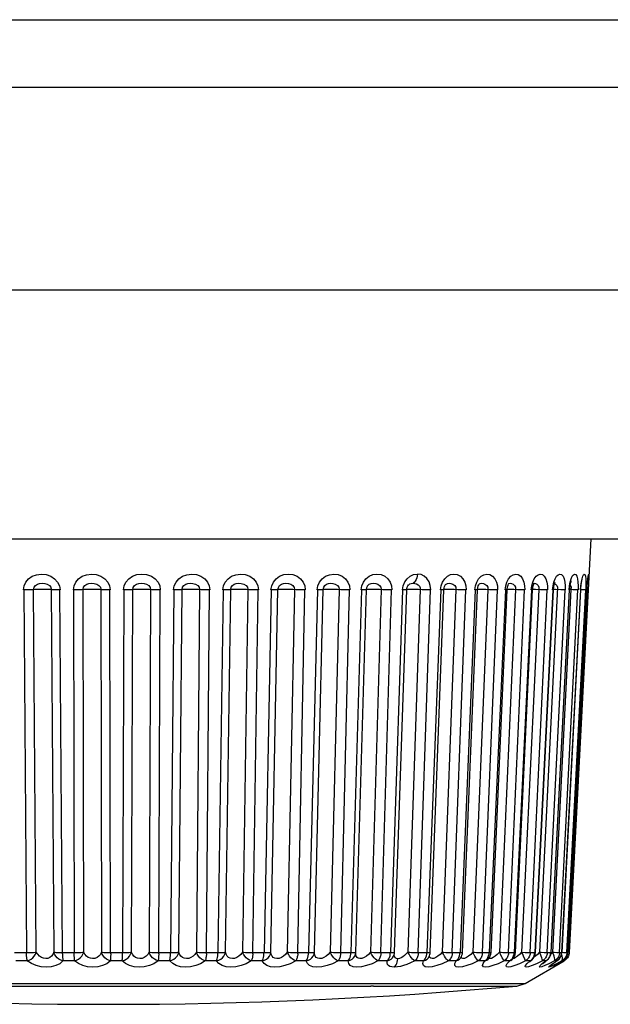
# Model space of a CAD drawing. Extents: x -4139 to -1089, y -1564 to 1941.
# Tile 8 of 160: x -2786 to -2776, y -913 to -896. Entities that reach past the tile are written whole.
import ezdxf

# ---------------------------------------------------------------- set-up
doc = ezdxf.new("R2010")
doc.units = 0
doc.header["$LTSCALE"] = 23.1
doc.layers.add('X610_37_IO_BASE-20150120_3', color=7, linetype='CONTINUOUS')
doc.layers.add('XUAN_NIU_3_1_AM_0', color=7, linetype='CONTINUOUS')

msp = doc.modelspace()

# ---------------------------------------------------------------- linework, layer by layer
at = {"layer": 'X610_37_IO_BASE-20150120_3', "color": 2}
for p, q in [((-2853.89, -896.251), (-2765.088, -896.251)), ((-2852.69, -897.421), (-2765.088, -897.421)), ((-2765.196, -900.933), (-2852.434, -900.933))]:
    msp.add_line(p, q, dxfattribs=at)
at = {"layer": 'X610_37_IO_BASE-20150120_3', "color": 7}
msp.add_line((-2852.088, -905.234), (-2765.691, -905.234), dxfattribs=at)
at = {"layer": 'XUAN_NIU_3_1_AM_0', "color": 7}
for p, q in [((-2776.544, -905.234), (-2776.919, -912.393)), ((-2776.888, -905.974), (-2776.884, -905.962)), ((-2776.699, -905.961), (-2776.694, -905.94)), ((-2776.595, -905.921), (-2776.593, -905.904)), ((-2776.593, -905.904), (-2776.591, -905.893)), ((-2776.591, -905.893), (-2776.59, -905.888)), ((-2780.613, -912.388), (-2780.429, -906.114)), ((-2780.429, -906.114), (-2780.421, -906.075)), ((-2780.421, -906.075), (-2780.41, -906.052)), ((-2780.41, -906.052), (-2780.409, -906.05)), ((-2779.943, -912.389), (-2779.731, -906.115)), ((-2779.324, -912.39), (-2779.088, -906.116)), ((-2779.057, -906.025), (-2779.049, -906.018)), ((-2778.765, -912.391), (-2778.506, -906.116)), ((-2778.483, -906.029), (-2778.477, -906.02)), ((-2778.477, -906.02), (-2778.475, -906.017)), ((-2778.475, -906.017), (-2778.47, -906.012)), ((-2778.272, -912.391), (-2777.993, -906.117)), ((-2777.977, -906.037), (-2777.967, -906.016)), ((-2777.967, -906.016), (-2777.962, -906.008)), ((-2777.965, -906.009), (-2777.965, -906.009)), ((-2777.848, -912.392), (-2777.553, -906.117)), ((-2777.54, -906.007), (-2777.54, -906.007)), ((-2777.534, -906.02), (-2777.527, -906.005)), ((-2777.5, -912.392), (-2777.191, -906.118)), ((-2777.231, -912.392), (-2776.912, -906.118)), ((-2777.178, -906.027), (-2777.17, -906)), ((-2777.17, -906), (-2777.164, -905.985)), ((-2777.044, -912.393), (-2776.718, -906.118)), ((-2780.614, -912.406), (-2780.613, -912.388)), ((-2780.614, -912.406), (-2780.614, -912.406)), ((-2779.952, -912.44), (-2779.952, -912.44)), ((-2779.346, -912.468), (-2779.345, -912.468)), ((-2778.326, -912.513), (-2778.318, -912.504)), ((-2778.318, -912.505), (-2778.318, -912.505)), ((-2777.915, -912.524), (-2777.906, -912.516)), ((-2777.906, -912.516), (-2777.906, -912.516)), ((-2777.682, -912.928), (-2777.009, -912.539)), ((-2777.576, -912.531), (-2777.568, -912.524)), ((-2777.568, -912.524), (-2777.567, -912.524)), ((-2777.316, -912.537), (-2777.307, -912.53)), ((-2777.153, -912.552), (-2777.126, -912.534)), ((-2777.145, -912.609), (-2777.119, -912.593)), ((-2777.119, -912.593), (-2777.089, -912.575)), ((-2777.089, -912.575), (-2777.056, -912.554)), ((-2777.056, -912.554), (-2777.028, -912.537)), ((-2776.991, -912.527), (-2777.009, -912.539)), ((-2777.825, -912.973), (-2777.682, -912.928))]:
    msp.add_line(p, q, dxfattribs=at)
at = {"layer": 'XUAN_NIU_3_1_AM_0', "color": 2}
for p, q in [((-2786.358, -906.118), (-2786.312, -912.393)), ((-2786.14, -912.388), (-2786.186, -906.114)), ((-2785.881, -906.114), (-2785.835, -912.388)), ((-2785.688, -912.393), (-2785.734, -906.118)), ((-2785.496, -906.118), (-2785.484, -912.393)), ((-2785.32, -912.388), (-2785.332, -906.114)), ((-2785.024, -906.114), (-2785.012, -912.388)), ((-2784.855, -912.393), (-2784.866, -906.118)), ((-2784.627, -906.118), (-2784.65, -912.393)), ((-2784.495, -912.388), (-2784.472, -906.114)), ((-2784.165, -906.114), (-2784.188, -912.388)), ((-2784.021, -912.393), (-2783.998, -906.118)), ((-2783.761, -906.118), (-2783.818, -912.393)), ((-2783.675, -912.388), (-2783.618, -906.114)), ((-2783.314, -906.114), (-2783.371, -912.388)), ((-2783.198, -912.393), (-2783.141, -906.118)), ((-2782.908, -906.118), (-2782.998, -912.393)), ((-2782.868, -912.388), (-2782.777, -906.114)), ((-2782.481, -906.114), (-2782.571, -912.388)), ((-2782.393, -912.393), (-2782.302, -906.118)), ((-2782.076, -906.118), (-2782.199, -912.393)), ((-2782.083, -912.388), (-2781.959, -906.114)), ((-2781.674, -906.114), (-2781.797, -912.388)), ((-2781.615, -912.393), (-2781.492, -906.118)), ((-2781.275, -906.118), (-2781.43, -912.393)), ((-2781.328, -912.388), (-2781.174, -906.114)), ((-2780.902, -906.114), (-2781.056, -912.388)), ((-2780.873, -912.393), (-2780.719, -906.118)), ((-2780.514, -906.118), (-2780.698, -912.393)), ((-2780.517, -906.118), (-2780.506, -906.049)), ((-2780.488, -906.118), (-2780.514, -906.118)), ((-2780.506, -906.049), (-2780.479, -905.986)), ((-2780.378, -906.02), (-2780.346, -906.007)), ((-2780.174, -906.114), (-2780.357, -912.388)), ((-2780.176, -912.393), (-2779.992, -906.118)), ((-2779.801, -906.118), (-2780.012, -912.393)), ((-2779.804, -906.118), (-2779.791, -906.045)), ((-2779.791, -906.045), (-2779.765, -905.981)), ((-2779.497, -906.114), (-2779.709, -912.388)), ((-2779.53, -912.393), (-2779.318, -906.118)), ((-2779.143, -906.118), (-2779.38, -912.393)), ((-2779.146, -906.118), (-2779.134, -906.046)), ((-2778.88, -906.114), (-2779.116, -912.388)), ((-2778.942, -912.393), (-2778.706, -906.118)), ((-2778.549, -906.118), (-2778.808, -912.393)), ((-2778.328, -906.114), (-2778.587, -912.388)), ((-2778.551, -906.118), (-2778.541, -906.048)), ((-2778.53, -906.118), (-2778.549, -906.118)), ((-2778.47, -906.109), (-2778.492, -906.109)), ((-2778.42, -912.393), (-2778.161, -906.118)), ((-2778.024, -906.118), (-2778.303, -912.393)), ((-2777.849, -906.114), (-2778.128, -912.388)), ((-2778.026, -906.118), (-2778.015, -906.046)), ((-2777.969, -912.393), (-2777.69, -906.118)), ((-2777.574, -906.118), (-2777.87, -912.393)), ((-2777.446, -906.114), (-2777.742, -912.388)), ((-2777.594, -912.393), (-2777.298, -906.118)), ((-2777.576, -906.118), (-2777.567, -906.048)), ((-2777.204, -906.118), (-2777.513, -912.393)), ((-2777.414, -906.115), (-2777.505, -906.111)), ((-2777.445, -906.072), (-2777.446, -906.114)), ((-2777.123, -906.072), (-2777.435, -912.388)), ((-2777.298, -912.393), (-2776.989, -906.118)), ((-2776.919, -906.118), (-2777.238, -912.393)), ((-2776.89, -906.114), (-2777.209, -912.388)), ((-2777.206, -906.118), (-2777.198, -906.048)), ((-2777.086, -912.393), (-2776.767, -906.118)), ((-2776.721, -906.118), (-2777.047, -912.393)), ((-2776.959, -912.393), (-2776.633, -906.118)), ((-2776.612, -906.118), (-2776.941, -912.393)), ((-2776.89, -906.114), (-2776.911, -906.113)), ((-2776.887, -906.073), (-2776.89, -906.114)), ((-2776.718, -906.118), (-2776.721, -906.118)), ((-2776.688, -906.116), (-2776.718, -906.115)), ((-2776.65, -906.118), (-2776.688, -906.116)), ((-2776.63, -906.048), (-2776.633, -906.118)), ((-2776.613, -906.118), (-2776.608, -906.048)), ((-2776.59, -906.118), (-2776.612, -906.117)), ((-2776.612, -906.118), (-2776.612, -906.118)), ((-2786.519, -912.393), (-2786.279, -912.393)), ((-2785.694, -912.393), (-2785.451, -912.393)), ((-2784.861, -912.393), (-2784.617, -912.393)), ((-2784.65, -912.451), (-2784.65, -912.393)), ((-2784.028, -912.393), (-2783.786, -912.393)), ((-2783.204, -912.393), (-2782.968, -912.393)), ((-2782.399, -912.393), (-2782.17, -912.393)), ((-2781.621, -912.393), (-2781.402, -912.393)), ((-2780.879, -912.393), (-2780.672, -912.393)), ((-2780.614, -912.389), (-2780.613, -912.388)), ((-2780.181, -912.393), (-2779.988, -912.393)), ((-2780.015, -912.422), (-2780.012, -912.393)), ((-2779.534, -912.393), (-2779.359, -912.393)), ((-2779.383, -912.422), (-2779.38, -912.393)), ((-2779.325, -912.391), (-2779.324, -912.39)), ((-2779.116, -912.388), (-2779.152, -912.425)), ((-2778.811, -912.422), (-2778.808, -912.393)), ((-2778.768, -912.392), (-2778.765, -912.391)), ((-2778.424, -912.393), (-2778.294, -912.393)), ((-2778.306, -912.422), (-2778.303, -912.393)), ((-2778.274, -912.392), (-2778.272, -912.391)), ((-2777.972, -912.393), (-2777.867, -912.393)), ((-2777.873, -912.422), (-2777.87, -912.393)), ((-2777.85, -912.392), (-2777.848, -912.392)), ((-2777.742, -912.388), (-2777.683, -912.391)), ((-2777.596, -912.393), (-2777.511, -912.393)), ((-2777.526, -912.451), (-2777.517, -912.422)), ((-2777.517, -912.422), (-2777.514, -912.393)), ((-2777.435, -912.388), (-2777.405, -912.389)), ((-2777.405, -912.389), (-2777.352, -912.391)), ((-2777.312, -912.393), (-2777.298, -912.393)), ((-2777.3, -912.393), (-2777.234, -912.393)), ((-2777.251, -912.451), (-2777.242, -912.422)), ((-2777.242, -912.422), (-2777.238, -912.393)), ((-2777.209, -912.388), (-2777.234, -912.415)), ((-2777.193, -912.423), (-2777.209, -912.388)), ((-2777.096, -912.393), (-2777.086, -912.393)), ((-2777.087, -912.393), (-2777.046, -912.393)), ((-2777.059, -912.451), (-2777.051, -912.422)), ((-2777.043, -912.455), (-2777.053, -912.423)), ((-2777.051, -912.422), (-2777.047, -912.393)), ((-2777.047, -912.393), (-2777.044, -912.393)), ((-2777.044, -912.389), (-2777.016, -912.391)), ((-2777.016, -912.391), (-2776.978, -912.392)), ((-2776.978, -912.392), (-2776.966, -912.393)), ((-2776.966, -912.393), (-2776.959, -912.393)), ((-2776.96, -912.393), (-2776.941, -912.393)), ((-2776.945, -912.422), (-2776.941, -912.393)), ((-2776.923, -912.393), (-2776.919, -912.393)), ((-2786.296, -912.539), (-2786.494, -912.539)), ((-2785.478, -912.539), (-2785.679, -912.539)), ((-2784.653, -912.539), (-2784.855, -912.539)), ((-2783.831, -912.539), (-2784.031, -912.539)), ((-2783.02, -912.539), (-2783.217, -912.539)), ((-2782.23, -912.539), (-2782.421, -912.539)), ((-2781.469, -912.539), (-2781.652, -912.539)), ((-2780.745, -912.539), (-2780.918, -912.539)), ((-2780.067, -912.539), (-2780.228, -912.539)), ((-2779.442, -912.539), (-2779.59, -912.539)), ((-2778.877, -912.539), (-2779.009, -912.539)), ((-2778.377, -912.539), (-2778.493, -912.539)), ((-2778.377, -912.539), (-2778.347, -912.527)), ((-2777.949, -912.539), (-2778.047, -912.539)), ((-2777.949, -912.539), (-2777.922, -912.527)), ((-2777.922, -912.527), (-2777.906, -912.516)), ((-2777.676, -912.539), (-2777.778, -912.587)), ((-2777.597, -912.539), (-2777.676, -912.539)), ((-2777.383, -912.539), (-2777.483, -912.587)), ((-2777.324, -912.539), (-2777.383, -912.539)), ((-2777.324, -912.539), (-2777.306, -912.53)), ((-2777.174, -912.539), (-2777.269, -912.587)), ((-2777.248, -912.619), (-2777.203, -912.585)), ((-2777.203, -912.585), (-2777.135, -912.539)), ((-2777.156, -912.527), (-2777.174, -912.539)), ((-2777.135, -912.539), (-2777.174, -912.539)), ((-2777.048, -912.539), (-2777.138, -912.587)), ((-2777.135, -912.539), (-2777.126, -912.534)), ((-2777.119, -912.593), (-2777.106, -912.585)), ((-2777.106, -912.585), (-2777.089, -912.575)), ((-2777.03, -912.527), (-2777.048, -912.539)), ((-2777.031, -912.539), (-2777.048, -912.539)), ((-2777.038, -912.544), (-2777.031, -912.539)), ((-2777.031, -912.539), (-2777.028, -912.537)), ((-2792.1, -912.928), (-2777.682, -912.928)), ((-2791.957, -912.973), (-2780.349, -912.973)), ((-2780.305, -912.973), (-2780.349, -912.973)), ((-2780.305, -912.973), (-2777.825, -912.973))]:
    msp.add_line(p, q, dxfattribs=at)
for points in [[(-2786.361, -906.118), (-2786.351, -906.048), (-2786.322, -905.985), (-2786.275, -905.928), (-2786.212, -905.882), (-2786.137, -905.855), (-2786.055, -905.844), (-2785.971, -905.852), (-2785.891, -905.878), (-2785.824, -905.925), (-2785.772, -905.985), (-2785.741, -906.048), (-2785.73, -906.118)], [(-2785.499, -906.118), (-2785.488, -906.048), (-2785.459, -905.985), (-2785.411, -905.928), (-2785.347, -905.882), (-2785.271, -905.855), (-2785.188, -905.844), (-2785.103, -905.852), (-2785.023, -905.878), (-2784.955, -905.925), (-2784.903, -905.985), (-2784.873, -906.048), (-2784.862, -906.118)], [(-2784.631, -906.118), (-2784.619, -906.048), (-2784.589, -905.985), (-2784.54, -905.927), (-2784.477, -905.882), (-2784.401, -905.854), (-2784.318, -905.844), (-2784.231, -905.853), (-2784.149, -905.881), (-2784.083, -905.928), (-2784.033, -905.987), (-2784.004, -906.05), (-2783.995, -906.118)], [(-2783.765, -906.118), (-2783.753, -906.048), (-2783.723, -905.985), (-2783.675, -905.928), (-2783.611, -905.882), (-2783.536, -905.855), (-2783.454, -905.844), (-2783.37, -905.852), (-2783.292, -905.878), (-2783.226, -905.925), (-2783.176, -905.985), (-2783.147, -906.048), (-2783.137, -906.118)], [(-2782.911, -906.118), (-2782.899, -906.048), (-2782.87, -905.985), (-2782.822, -905.928), (-2782.76, -905.882), (-2782.686, -905.855), (-2782.606, -905.844), (-2782.524, -905.852), (-2782.448, -905.878), (-2782.384, -905.925), (-2782.335, -905.985), (-2782.308, -906.048), (-2782.298, -906.118)], [(-2782.08, -906.118), (-2782.067, -906.048), (-2782.038, -905.985), (-2781.992, -905.927), (-2781.931, -905.882), (-2781.86, -905.854), (-2781.783, -905.844), (-2781.702, -905.853), (-2781.627, -905.881), (-2781.566, -905.928), (-2781.521, -905.987), (-2781.496, -906.05), (-2781.488, -906.118)], [(-2781.279, -906.118), (-2781.267, -906.048), (-2781.239, -905.985), (-2781.194, -905.928), (-2781.136, -905.882), (-2781.067, -905.855), (-2780.993, -905.844), (-2780.919, -905.852), (-2780.849, -905.878), (-2780.791, -905.925), (-2780.748, -905.985), (-2780.723, -906.048), (-2780.716, -906.118)], [(-2780.479, -905.986), (-2780.436, -905.928), (-2780.381, -905.882), (-2780.316, -905.854), (-2780.246, -905.844), (-2780.174, -905.854), (-2780.107, -905.881), (-2780.055, -905.928), (-2780.017, -905.987), (-2779.995, -906.049), (-2779.989, -906.118)], [(-2779.765, -905.981), (-2779.725, -905.925), (-2779.674, -905.881), (-2779.615, -905.854), (-2779.546, -905.844)], [(-2779.546, -905.844), (-2779.549, -905.878), (-2779.557, -905.91), (-2779.568, -905.94), (-2779.583, -905.966), (-2779.601, -905.988), (-2779.621, -906.003)], [(-2779.315, -906.118), (-2779.323, -906.043), (-2779.344, -905.978), (-2779.38, -905.922), (-2779.427, -905.878), (-2779.482, -905.853), (-2779.546, -905.844)], [(-2779.134, -906.046), (-2779.11, -905.983), (-2779.074, -905.926)], [(-2779.074, -905.926), (-2779.028, -905.882), (-2778.974, -905.854), (-2778.917, -905.844), (-2778.857, -905.853), (-2778.802, -905.879), (-2778.757, -905.926), (-2778.725, -905.985), (-2778.707, -906.049), (-2778.703, -906.118)], [(-2778.541, -906.048), (-2778.52, -905.985), (-2778.486, -905.928)], [(-2778.486, -905.928), (-2778.444, -905.882), (-2778.395, -905.855), (-2778.343, -905.844), (-2778.291, -905.852), (-2778.244, -905.878), (-2778.205, -905.925), (-2778.177, -905.985), (-2778.162, -906.048), (-2778.159, -906.118)], [(-2778.015, -906.046), (-2777.996, -905.982), (-2777.967, -905.926)], [(-2777.967, -905.926), (-2777.931, -905.882), (-2777.889, -905.855), (-2777.845, -905.844), (-2777.8, -905.852), (-2777.758, -905.879), (-2777.726, -905.925), (-2777.702, -905.985), (-2777.69, -906.048), (-2777.688, -906.118)], [(-2777.567, -906.048), (-2777.55, -905.985), (-2777.525, -905.928)], [(-2777.525, -905.928), (-2777.493, -905.882), (-2777.458, -905.855), (-2777.42, -905.844), (-2777.384, -905.852), (-2777.351, -905.878), (-2777.325, -905.925), (-2777.307, -905.985), (-2777.297, -906.048), (-2777.296, -906.118)], [(-2777.198, -906.048), (-2777.184, -905.985), (-2777.163, -905.928)], [(-2777.163, -905.928), (-2777.138, -905.882), (-2777.109, -905.855), (-2777.08, -905.844), (-2777.051, -905.852), (-2777.026, -905.878), (-2777.007, -905.925), (-2776.994, -905.985), (-2776.987, -906.048), (-2776.988, -906.118)], [(-2776.92, -906.118), (-2776.913, -906.046), (-2776.901, -905.982), (-2776.885, -905.926)], [(-2776.885, -905.926), (-2776.867, -905.882), (-2776.846, -905.855), (-2776.826, -905.844), (-2776.805, -905.852), (-2776.788, -905.879), (-2776.775, -905.925)], [(-2776.775, -905.925), (-2776.767, -905.985), (-2776.764, -906.048), (-2776.766, -906.118)], [(-2776.722, -906.118), (-2776.716, -906.048), (-2776.708, -905.985), (-2776.696, -905.928)], [(-2776.696, -905.928), (-2776.684, -905.882), (-2776.67, -905.855), (-2776.658, -905.844), (-2776.647, -905.852), (-2776.638, -905.878), (-2776.633, -905.925), (-2776.63, -905.985), (-2776.63, -906.048)], [(-2776.608, -906.048), (-2776.603, -905.985), (-2776.597, -905.928)], [(-2776.597, -905.928), (-2776.59, -905.882), (-2776.585, -905.855), (-2776.581, -905.844), (-2776.579, -905.852), (-2776.579, -905.878), (-2776.58, -905.925)], [(-2786.164, -906.113), (-2786.208, -906.115), (-2786.234, -906.116), (-2786.263, -906.117), (-2786.294, -906.118), (-2786.326, -906.118), (-2786.358, -906.118)], [(-2786.186, -906.114), (-2786.179, -906.073), (-2786.156, -906.042), (-2786.122, -906.02), (-2786.084, -906.008), (-2786.039, -906.004), (-2785.994, -906.006), (-2785.952, -906.017), (-2785.913, -906.04), (-2785.889, -906.072), (-2785.881, -906.114)], [(-2786.021, -906.109), (-2786.052, -906.109), (-2786.082, -906.11), (-2786.111, -906.11), (-2786.139, -906.111), (-2786.164, -906.113)], [(-2785.865, -906.115), (-2785.895, -906.113), (-2785.914, -906.111), (-2785.936, -906.111), (-2785.962, -906.11), (-2785.991, -906.109), (-2786.021, -906.109)], [(-2785.734, -906.118), (-2785.764, -906.118), (-2785.794, -906.118), (-2785.821, -906.117), (-2785.845, -906.116), (-2785.865, -906.115)], [(-2785.312, -906.113), (-2785.351, -906.115), (-2785.375, -906.116), (-2785.402, -906.117), (-2785.432, -906.118), (-2785.464, -906.118), (-2785.496, -906.118)], [(-2785.332, -906.114), (-2785.324, -906.073), (-2785.301, -906.042), (-2785.267, -906.02), (-2785.229, -906.008), (-2785.184, -906.004), (-2785.138, -906.006), (-2785.095, -906.017), (-2785.056, -906.04), (-2785.031, -906.072), (-2785.024, -906.114)], [(-2785.175, -906.109), (-2785.205, -906.109), (-2785.235, -906.11), (-2785.263, -906.11), (-2785.289, -906.111), (-2785.312, -906.113)], [(-2785.005, -906.115), (-2785.041, -906.113), (-2785.062, -906.111), (-2785.086, -906.111), (-2785.114, -906.11), (-2785.143, -906.109), (-2785.175, -906.109)], [(-2784.866, -906.118), (-2784.897, -906.118), (-2784.927, -906.118), (-2784.956, -906.117), (-2784.982, -906.116), (-2785.005, -906.115)], [(-2784.456, -906.113), (-2784.489, -906.115), (-2784.511, -906.116), (-2784.536, -906.117), (-2784.565, -906.118), (-2784.595, -906.118), (-2784.627, -906.118)], [(-2784.472, -906.114), (-2784.465, -906.074), (-2784.442, -906.042), (-2784.406, -906.019), (-2784.366, -906.007), (-2784.319, -906.004), (-2784.272, -906.007), (-2784.231, -906.019), (-2784.195, -906.042), (-2784.171, -906.074), (-2784.165, -906.114)], [(-2784.325, -906.109), (-2784.355, -906.109), (-2784.383, -906.11), (-2784.411, -906.11), (-2784.435, -906.111), (-2784.456, -906.113)], [(-2784.144, -906.115), (-2784.184, -906.113), (-2784.208, -906.111), (-2784.234, -906.111), (-2784.263, -906.11), (-2784.293, -906.109), (-2784.325, -906.109)], [(-2783.998, -906.118), (-2784.029, -906.118), (-2784.06, -906.118), (-2784.091, -906.117), (-2784.119, -906.116), (-2784.144, -906.115)], [(-2783.604, -906.113), (-2783.632, -906.115), (-2783.651, -906.116), (-2783.674, -906.117), (-2783.701, -906.118), (-2783.73, -906.118), (-2783.761, -906.118)], [(-2783.618, -906.114), (-2783.61, -906.073), (-2783.587, -906.042), (-2783.555, -906.02), (-2783.518, -906.008), (-2783.474, -906.004), (-2783.429, -906.006), (-2783.386, -906.017), (-2783.346, -906.04), (-2783.32, -906.072), (-2783.314, -906.114)], [(-2783.481, -906.109), (-2783.51, -906.109), (-2783.538, -906.11), (-2783.563, -906.11), (-2783.586, -906.111), (-2783.604, -906.113)], [(-2783.29, -906.115), (-2783.336, -906.113), (-2783.361, -906.111), (-2783.389, -906.111), (-2783.419, -906.11), (-2783.45, -906.109), (-2783.481, -906.109)], [(-2783.141, -906.118), (-2783.171, -906.118), (-2783.203, -906.118), (-2783.234, -906.117), (-2783.263, -906.116), (-2783.29, -906.115)], [(-2782.766, -906.113), (-2782.788, -906.115), (-2782.804, -906.116), (-2782.825, -906.117), (-2782.85, -906.118), (-2782.877, -906.118), (-2782.908, -906.118)], [(-2782.777, -906.114), (-2782.769, -906.073), (-2782.747, -906.042), (-2782.716, -906.02), (-2782.68, -906.008), (-2782.638, -906.004), (-2782.593, -906.006), (-2782.551, -906.017), (-2782.511, -906.04), (-2782.486, -906.072), (-2782.481, -906.114)], [(-2782.653, -906.109), (-2782.681, -906.109), (-2782.707, -906.11), (-2782.731, -906.11), (-2782.751, -906.111), (-2782.766, -906.113)], [(-2782.455, -906.115), (-2782.505, -906.113), (-2782.531, -906.111), (-2782.56, -906.111), (-2782.591, -906.11), (-2782.622, -906.109), (-2782.653, -906.109)], [(-2782.302, -906.118), (-2782.332, -906.118), (-2782.364, -906.118), (-2782.395, -906.117), (-2782.426, -906.116), (-2782.455, -906.115)], [(-2781.952, -906.113), (-2781.967, -906.115), (-2781.98, -906.116), (-2781.998, -906.117), (-2782.021, -906.118), (-2782.047, -906.118), (-2782.076, -906.118)], [(-2781.959, -906.114), (-2781.951, -906.074), (-2781.931, -906.042), (-2781.899, -906.019), (-2781.863, -906.007), (-2781.82, -906.004), (-2781.775, -906.007), (-2781.736, -906.019), (-2781.701, -906.042), (-2781.678, -906.074), (-2781.673, -906.114)], [(-2781.849, -906.109), (-2781.876, -906.109), (-2781.9, -906.11), (-2781.922, -906.11), (-2781.939, -906.111), (-2781.952, -906.113)], [(-2781.646, -906.115), (-2781.699, -906.113), (-2781.728, -906.111), (-2781.757, -906.111), (-2781.788, -906.11), (-2781.819, -906.109), (-2781.849, -906.109)], [(-2781.492, -906.118), (-2781.521, -906.118), (-2781.552, -906.118), (-2781.584, -906.117), (-2781.616, -906.116), (-2781.646, -906.115)], [(-2781.169, -906.113), (-2781.178, -906.115), (-2781.188, -906.116), (-2781.204, -906.117), (-2781.224, -906.118), (-2781.248, -906.118), (-2781.275, -906.118)], [(-2781.174, -906.114), (-2781.165, -906.073), (-2781.146, -906.042), (-2781.118, -906.02), (-2781.086, -906.008), (-2781.048, -906.004), (-2781.007, -906.006), (-2780.968, -906.017), (-2780.93, -906.04), (-2780.906, -906.072), (-2780.902, -906.114)], [(-2781.079, -906.109), (-2781.104, -906.109), (-2781.126, -906.11), (-2781.145, -906.11), (-2781.16, -906.111), (-2781.169, -906.113)], [(-2780.872, -906.115), (-2780.929, -906.113), (-2780.958, -906.111), (-2780.989, -906.111), (-2781.019, -906.11), (-2781.05, -906.109), (-2781.079, -906.109)], [(-2780.719, -906.118), (-2780.747, -906.118), (-2780.777, -906.118), (-2780.809, -906.117), (-2780.841, -906.116), (-2780.872, -906.115)], [(-2780.429, -906.114), (-2780.43, -906.115), (-2780.437, -906.116), (-2780.449, -906.117), (-2780.467, -906.118), (-2780.488, -906.118)], [(-2780.35, -906.109), (-2780.374, -906.109), (-2780.394, -906.11), (-2780.41, -906.11), (-2780.421, -906.111), (-2780.428, -906.113)], [(-2780.409, -906.05), (-2780.404, -906.043), (-2780.378, -906.02)], [(-2780.143, -906.115), (-2780.202, -906.113), (-2780.232, -906.111), (-2780.263, -906.111), (-2780.293, -906.11), (-2780.322, -906.109), (-2780.35, -906.109)], [(-2780.346, -906.007), (-2780.31, -906.004), (-2780.268, -906.006), (-2780.232, -906.018), (-2780.199, -906.042), (-2780.177, -906.073), (-2780.174, -906.114)], [(-2779.992, -906.118), (-2780.018, -906.118), (-2780.047, -906.118), (-2780.079, -906.117), (-2780.111, -906.116), (-2780.143, -906.115)], [(-2779.731, -906.115), (-2779.731, -906.115), (-2779.735, -906.116), (-2779.744, -906.117), (-2779.758, -906.118), (-2779.777, -906.118), (-2779.801, -906.118)], [(-2779.671, -906.109), (-2779.693, -906.109), (-2779.71, -906.11), (-2779.724, -906.11), (-2779.731, -906.111)], [(-2779.697, -906.028), (-2779.675, -906.013), (-2779.651, -906.006), (-2779.621, -906.003)], [(-2779.465, -906.115), (-2779.527, -906.113), (-2779.557, -906.111), (-2779.587, -906.111), (-2779.617, -906.11), (-2779.645, -906.109), (-2779.671, -906.109)], [(-2779.621, -906.003), (-2779.589, -906.006), (-2779.559, -906.014), (-2779.533, -906.029), (-2779.512, -906.053), (-2779.499, -906.081), (-2779.497, -906.114)], [(-2779.318, -906.118), (-2779.343, -906.118), (-2779.371, -906.118), (-2779.401, -906.117), (-2779.433, -906.116), (-2779.465, -906.115)], [(-2779.088, -906.116), (-2779.089, -906.116), (-2779.095, -906.117), (-2779.106, -906.118), (-2779.122, -906.118), (-2779.143, -906.118)], [(-2779.049, -906.109), (-2779.068, -906.109), (-2779.084, -906.11), (-2779.088, -906.11)], [(-2778.847, -906.115), (-2778.91, -906.113), (-2778.94, -906.111), (-2778.97, -906.111), (-2778.999, -906.11), (-2779.026, -906.109), (-2779.049, -906.109)], [(-2779.048, -906.018), (-2779.027, -906.008), (-2778.998, -906.004), (-2778.965, -906.006), (-2778.933, -906.017), (-2778.901, -906.04), (-2778.881, -906.072), (-2778.88, -906.114)], [(-2778.706, -906.118), (-2778.728, -906.118), (-2778.754, -906.118), (-2778.784, -906.117), (-2778.815, -906.116), (-2778.847, -906.115)], [(-2778.506, -906.116), (-2778.509, -906.117), (-2778.517, -906.118), (-2778.53, -906.118)], [(-2778.296, -906.115), (-2778.359, -906.113), (-2778.389, -906.111), (-2778.418, -906.111), (-2778.445, -906.11), (-2778.47, -906.109)], [(-2778.469, -906.012), (-2778.46, -906.008), (-2778.435, -906.004), (-2778.405, -906.006)], [(-2778.405, -906.006), (-2778.377, -906.017), (-2778.347, -906.04), (-2778.329, -906.072), (-2778.328, -906.114)], [(-2778.161, -906.118), (-2778.181, -906.118), (-2778.205, -906.118), (-2778.233, -906.117), (-2778.264, -906.116), (-2778.296, -906.115)], [(-2777.993, -906.117), (-2777.993, -906.117), (-2777.998, -906.118), (-2778.008, -906.118), (-2778.024, -906.118)], [(-2777.816, -906.115), (-2777.879, -906.113), (-2777.909, -906.111), (-2777.937, -906.111), (-2777.962, -906.11), (-2777.985, -906.109), (-2777.993, -906.109)], [(-2777.965, -906.009), (-2777.962, -906.007), (-2777.942, -906.004), (-2777.915, -906.006), (-2777.891, -906.018), (-2777.865, -906.041)], [(-2777.865, -906.041), (-2777.848, -906.073), (-2777.849, -906.114)], [(-2777.69, -906.118), (-2777.708, -906.118), (-2777.73, -906.118), (-2777.756, -906.117), (-2777.785, -906.116), (-2777.816, -906.115)], [(-2777.553, -906.117), (-2777.554, -906.118), (-2777.561, -906.118), (-2777.574, -906.118)], [(-2777.505, -906.111), (-2777.532, -906.111), (-2777.552, -906.11)], [(-2777.54, -906.007), (-2777.526, -906.004), (-2777.503, -906.006), (-2777.482, -906.017), (-2777.459, -906.04), (-2777.445, -906.072)], [(-2777.298, -906.118), (-2777.313, -906.118), (-2777.332, -906.118), (-2777.356, -906.117), (-2777.384, -906.116), (-2777.414, -906.115)], [(-2777.191, -906.118), (-2777.191, -906.118), (-2777.195, -906.118), (-2777.204, -906.118)], [(-2777.065, -906.116), (-2777.155, -906.113), (-2777.191, -906.111)], [(-2777.171, -906.006), (-2777.155, -906.017), (-2777.135, -906.04), (-2777.123, -906.072)], [(-2776.989, -906.118), (-2777.001, -906.118), (-2777.018, -906.118), (-2777.04, -906.117), (-2777.065, -906.116)], [(-2776.912, -906.118), (-2776.913, -906.118), (-2776.919, -906.118)], [(-2776.902, -906.032), (-2776.896, -906.041), (-2776.887, -906.073)], [(-2776.809, -906.117), (-2776.859, -906.115), (-2776.89, -906.114)], [(-2776.767, -906.118), (-2776.775, -906.118), (-2776.79, -906.118), (-2776.809, -906.117)], [(-2776.633, -906.118), (-2776.639, -906.118), (-2776.65, -906.118)], [(-2786.296, -912.539), (-2786.3, -912.522), (-2786.304, -912.501), (-2786.307, -912.477), (-2786.31, -912.451), (-2786.311, -912.422), (-2786.312, -912.393)], [(-2786.296, -912.539), (-2786.263, -912.527), (-2786.232, -912.509), (-2786.202, -912.484), (-2786.176, -912.455), (-2786.155, -912.423), (-2786.14, -912.388)], [(-2786.279, -912.393), (-2786.247, -912.392), (-2786.217, -912.392), (-2786.188, -912.391), (-2786.162, -912.389), (-2786.14, -912.388)], [(-2785.835, -912.388), (-2785.852, -912.425), (-2785.875, -912.455), (-2785.904, -912.479), (-2785.939, -912.495), (-2785.978, -912.499), (-2786.017, -912.494), (-2786.053, -912.478), (-2786.087, -912.454), (-2786.116, -912.424), (-2786.14, -912.388)], [(-2785.835, -912.388), (-2785.821, -912.389), (-2785.802, -912.391), (-2785.779, -912.391), (-2785.753, -912.392), (-2785.722, -912.393), (-2785.688, -912.393)], [(-2785.679, -912.539), (-2785.716, -912.527), (-2785.749, -912.509), (-2785.779, -912.485), (-2785.805, -912.455), (-2785.823, -912.423), (-2785.835, -912.388)], [(-2785.694, -912.393), (-2785.691, -912.407), (-2785.686, -912.422), (-2785.685, -912.437), (-2785.686, -912.453), (-2785.686, -912.468), (-2785.685, -912.484), (-2785.683, -912.499), (-2785.682, -912.514), (-2785.68, -912.527), (-2785.679, -912.539)], [(-2785.478, -912.539), (-2785.479, -912.522), (-2785.481, -912.501), (-2785.482, -912.477), (-2785.483, -912.451), (-2785.484, -912.422), (-2785.484, -912.393)], [(-2785.478, -912.539), (-2785.443, -912.527), (-2785.41, -912.509), (-2785.38, -912.484), (-2785.355, -912.455), (-2785.334, -912.423), (-2785.32, -912.388)], [(-2785.451, -912.393), (-2785.42, -912.392), (-2785.39, -912.392), (-2785.363, -912.391), (-2785.34, -912.389), (-2785.32, -912.388)], [(-2785.012, -912.388), (-2785.032, -912.425), (-2785.058, -912.455), (-2785.09, -912.479), (-2785.127, -912.495), (-2785.166, -912.499), (-2785.205, -912.494), (-2785.24, -912.478), (-2785.272, -912.454), (-2785.299, -912.424), (-2785.32, -912.388)], [(-2785.012, -912.388), (-2784.995, -912.389), (-2784.973, -912.391), (-2784.949, -912.391), (-2784.921, -912.392), (-2784.889, -912.393), (-2784.855, -912.393)], [(-2784.855, -912.539), (-2784.89, -912.527), (-2784.923, -912.509), (-2784.954, -912.485), (-2784.979, -912.455), (-2784.999, -912.423), (-2785.012, -912.388)], [(-2784.861, -912.393), (-2784.858, -912.407), (-2784.853, -912.422), (-2784.852, -912.437), (-2784.854, -912.453), (-2784.855, -912.468), (-2784.854, -912.484), (-2784.854, -912.514)], [(-2784.653, -912.539), (-2784.617, -912.527), (-2784.583, -912.509), (-2784.553, -912.484), (-2784.528, -912.455), (-2784.508, -912.423), (-2784.495, -912.388)], [(-2784.653, -912.539), (-2784.652, -912.522), (-2784.651, -912.501), (-2784.65, -912.451)], [(-2784.617, -912.393), (-2784.587, -912.392), (-2784.559, -912.392), (-2784.534, -912.391), (-2784.512, -912.389), (-2784.495, -912.388)], [(-2784.188, -912.388), (-2784.211, -912.425), (-2784.239, -912.455), (-2784.274, -912.479), (-2784.311, -912.495), (-2784.351, -912.499), (-2784.389, -912.494), (-2784.423, -912.478), (-2784.453, -912.454), (-2784.477, -912.424), (-2784.495, -912.388)], [(-2784.188, -912.388), (-2784.168, -912.389), (-2784.144, -912.391), (-2784.118, -912.391), (-2784.089, -912.392), (-2784.056, -912.393), (-2784.021, -912.393)], [(-2784.031, -912.539), (-2784.065, -912.527), (-2784.097, -912.509), (-2784.127, -912.485), (-2784.153, -912.455), (-2784.173, -912.423), (-2784.188, -912.388)], [(-2784.027, -912.393), (-2784.025, -912.407), (-2784.02, -912.422), (-2784.02, -912.437), (-2784.023, -912.453), (-2784.024, -912.468), (-2784.024, -912.484), (-2784.026, -912.499), (-2784.027, -912.514), (-2784.029, -912.527), (-2784.031, -912.539)], [(-2783.831, -912.539), (-2783.794, -912.527), (-2783.76, -912.509), (-2783.729, -912.484), (-2783.704, -912.455), (-2783.686, -912.423), (-2783.675, -912.388)], [(-2783.831, -912.539), (-2783.827, -912.522), (-2783.824, -912.501), (-2783.822, -912.477), (-2783.82, -912.451), (-2783.819, -912.422), (-2783.818, -912.393)], [(-2783.786, -912.393), (-2783.757, -912.392), (-2783.73, -912.392), (-2783.708, -912.391), (-2783.689, -912.389), (-2783.675, -912.388)], [(-2783.371, -912.388), (-2783.397, -912.425), (-2783.428, -912.455), (-2783.464, -912.479), (-2783.502, -912.495), (-2783.542, -912.499), (-2783.579, -912.494), (-2783.612, -912.478), (-2783.639, -912.454), (-2783.66, -912.424), (-2783.675, -912.388)], [(-2783.371, -912.388), (-2783.349, -912.389), (-2783.323, -912.391), (-2783.296, -912.391), (-2783.265, -912.392), (-2783.232, -912.393), (-2783.198, -912.393)], [(-2783.217, -912.539), (-2783.249, -912.527), (-2783.28, -912.509), (-2783.309, -912.485), (-2783.335, -912.455), (-2783.355, -912.423), (-2783.371, -912.388)], [(-2783.204, -912.393), (-2783.202, -912.407), (-2783.197, -912.422), (-2783.197, -912.437), (-2783.201, -912.453), (-2783.202, -912.468), (-2783.204, -912.484), (-2783.206, -912.499), (-2783.209, -912.514), (-2783.213, -912.527), (-2783.217, -912.539)], [(-2783.02, -912.539), (-2782.983, -912.527), (-2782.948, -912.509), (-2782.919, -912.484), (-2782.894, -912.455), (-2782.877, -912.423), (-2782.868, -912.388)], [(-2783.02, -912.539), (-2783.014, -912.522), (-2783.009, -912.501), (-2783.005, -912.477), (-2783.002, -912.451), (-2783, -912.422), (-2782.999, -912.393)], [(-2782.968, -912.393), (-2782.939, -912.392), (-2782.915, -912.392), (-2782.894, -912.391), (-2782.878, -912.389), (-2782.868, -912.388)], [(-2782.571, -912.388), (-2782.6, -912.425), (-2782.633, -912.455), (-2782.67, -912.479), (-2782.709, -912.495), (-2782.748, -912.499), (-2782.784, -912.494), (-2782.814, -912.478), (-2782.838, -912.454), (-2782.856, -912.424), (-2782.868, -912.388)], [(-2782.571, -912.388), (-2782.547, -912.389), (-2782.52, -912.391), (-2782.491, -912.391), (-2782.46, -912.392), (-2782.427, -912.393), (-2782.393, -912.393)], [(-2782.421, -912.539), (-2782.451, -912.527), (-2782.48, -912.509), (-2782.508, -912.485), (-2782.534, -912.455), (-2782.554, -912.423), (-2782.571, -912.388)], [(-2782.399, -912.393), (-2782.397, -912.407), (-2782.393, -912.422), (-2782.393, -912.437), (-2782.397, -912.453), (-2782.402, -912.484)], [(-2782.23, -912.539), (-2782.193, -912.527), (-2782.159, -912.509), (-2782.129, -912.484), (-2782.106, -912.455), (-2782.09, -912.423), (-2782.083, -912.388)], [(-2782.23, -912.539), (-2782.221, -912.522), (-2782.214, -912.501), (-2782.208, -912.477), (-2782.204, -912.451), (-2782.201, -912.422), (-2782.199, -912.393)], [(-2782.17, -912.393), (-2782.143, -912.392), (-2782.121, -912.392), (-2782.103, -912.391), (-2782.09, -912.389), (-2782.082, -912.388)], [(-2781.797, -912.388), (-2781.827, -912.425), (-2781.862, -912.455), (-2781.9, -912.479), (-2781.939, -912.495), (-2781.977, -912.499), (-2782.011, -912.494), (-2782.039, -912.478), (-2782.06, -912.454), (-2782.075, -912.424), (-2782.083, -912.388)], [(-2781.797, -912.388), (-2781.771, -912.389), (-2781.742, -912.391), (-2781.712, -912.391), (-2781.681, -912.392), (-2781.648, -912.393), (-2781.615, -912.393)], [(-2781.652, -912.539), (-2781.679, -912.527), (-2781.707, -912.509), (-2781.734, -912.485), (-2781.758, -912.455), (-2781.779, -912.423), (-2781.797, -912.388)], [(-2781.621, -912.393), (-2781.619, -912.407), (-2781.616, -912.422), (-2781.616, -912.437), (-2781.621, -912.453), (-2781.624, -912.468), (-2781.627, -912.484), (-2781.632, -912.499), (-2781.638, -912.514), (-2781.644, -912.527), (-2781.652, -912.539)], [(-2781.469, -912.539), (-2781.432, -912.527), (-2781.398, -912.509), (-2781.37, -912.484), (-2781.349, -912.455), (-2781.334, -912.423), (-2781.328, -912.388)], [(-2781.469, -912.539), (-2781.458, -912.522), (-2781.449, -912.501), (-2781.441, -912.477), (-2781.435, -912.451), (-2781.432, -912.422), (-2781.43, -912.393)], [(-2781.402, -912.393), (-2781.378, -912.392), (-2781.358, -912.392), (-2781.343, -912.391), (-2781.333, -912.389), (-2781.328, -912.388)], [(-2781.056, -912.388), (-2781.089, -912.425), (-2781.125, -912.455), (-2781.163, -912.479), (-2781.202, -912.495), (-2781.238, -912.499), (-2781.27, -912.494), (-2781.295, -912.478), (-2781.313, -912.454), (-2781.324, -912.424), (-2781.328, -912.388)], [(-2781.056, -912.388), (-2781.028, -912.389), (-2780.999, -912.391), (-2780.968, -912.391), (-2780.937, -912.392), (-2780.905, -912.393), (-2780.873, -912.393)], [(-2780.918, -912.539), (-2780.943, -912.527), (-2780.968, -912.509), (-2780.994, -912.485), (-2781.017, -912.455), (-2781.038, -912.423), (-2781.056, -912.388)], [(-2780.879, -912.393), (-2780.877, -912.407), (-2780.874, -912.422), (-2780.875, -912.437), (-2780.88, -912.453), (-2780.884, -912.468), (-2780.889, -912.484), (-2780.894, -912.499), (-2780.901, -912.514), (-2780.909, -912.527), (-2780.918, -912.539)], [(-2780.745, -912.539), (-2780.732, -912.522), (-2780.721, -912.501), (-2780.712, -912.477), (-2780.705, -912.451), (-2780.7, -912.422), (-2780.698, -912.393)], [(-2780.745, -912.539), (-2780.709, -912.527), (-2780.677, -912.509), (-2780.65, -912.484), (-2780.63, -912.455), (-2780.617, -912.423), (-2780.614, -912.406)], [(-2780.672, -912.393), (-2780.65, -912.392), (-2780.633, -912.392), (-2780.621, -912.391), (-2780.614, -912.389)], [(-2780.428, -912.455), (-2780.467, -912.479), (-2780.505, -912.495), (-2780.54, -912.499), (-2780.569, -912.494), (-2780.591, -912.478), (-2780.605, -912.454), (-2780.613, -912.424), (-2780.614, -912.398)], [(-2780.357, -912.388), (-2780.392, -912.425), (-2780.428, -912.455)], [(-2780.358, -912.388), (-2780.329, -912.389), (-2780.298, -912.391), (-2780.268, -912.391), (-2780.237, -912.392), (-2780.206, -912.393), (-2780.176, -912.393)], [(-2780.228, -912.539), (-2780.25, -912.527), (-2780.273, -912.509), (-2780.296, -912.485), (-2780.319, -912.455), (-2780.339, -912.423), (-2780.358, -912.388)], [(-2780.181, -912.393), (-2780.179, -912.407), (-2780.177, -912.422), (-2780.178, -912.437), (-2780.184, -912.453), (-2780.188, -912.468), (-2780.194, -912.484), (-2780.2, -912.499), (-2780.208, -912.514), (-2780.218, -912.527), (-2780.228, -912.539)], [(-2780.067, -912.539), (-2780.052, -912.522), (-2780.039, -912.501), (-2780.028, -912.477), (-2780.02, -912.451), (-2780.015, -912.422)], [(-2780.067, -912.539), (-2780.032, -912.527), (-2780.001, -912.509), (-2779.976, -912.484), (-2779.958, -912.455), (-2779.952, -912.44)], [(-2779.988, -912.393), (-2779.969, -912.392), (-2779.955, -912.392), (-2779.946, -912.391), (-2779.943, -912.389), (-2779.943, -912.389)], [(-2779.886, -912.5), (-2779.91, -912.495), (-2779.928, -912.484), (-2779.939, -912.468), (-2779.946, -912.446), (-2779.946, -912.439)], [(-2779.769, -912.446), (-2779.799, -912.468), (-2779.829, -912.484), (-2779.858, -912.495), (-2779.886, -912.5)], [(-2779.709, -912.388), (-2779.739, -912.419), (-2779.769, -912.446)], [(-2779.709, -912.388), (-2779.679, -912.389), (-2779.648, -912.391), (-2779.617, -912.391), (-2779.587, -912.392), (-2779.557, -912.393), (-2779.53, -912.393)], [(-2779.59, -912.539), (-2779.608, -912.527), (-2779.628, -912.509), (-2779.649, -912.485), (-2779.67, -912.455), (-2779.69, -912.423), (-2779.709, -912.388)], [(-2779.534, -912.393), (-2779.533, -912.407), (-2779.531, -912.422), (-2779.533, -912.437), (-2779.539, -912.453), (-2779.544, -912.468), (-2779.55, -912.484), (-2779.558, -912.499), (-2779.567, -912.514), (-2779.578, -912.527), (-2779.59, -912.539)], [(-2779.442, -912.539), (-2779.425, -912.522), (-2779.41, -912.501), (-2779.398, -912.477), (-2779.389, -912.451), (-2779.383, -912.422)], [(-2779.359, -912.393), (-2779.342, -912.392), (-2779.331, -912.392), (-2779.325, -912.391)], [(-2779.152, -912.425), (-2779.19, -912.455), (-2779.227, -912.479), (-2779.262, -912.495), (-2779.292, -912.499), (-2779.316, -912.494), (-2779.33, -912.478), (-2779.338, -912.454)], [(-2779.116, -912.388), (-2779.086, -912.389), (-2779.055, -912.391), (-2779.025, -912.391), (-2778.996, -912.392), (-2778.968, -912.393), (-2778.804, -912.393)], [(-2779.009, -912.539), (-2779.024, -912.527), (-2779.041, -912.509), (-2779.06, -912.485), (-2779.079, -912.455), (-2779.097, -912.423), (-2779.116, -912.388)], [(-2778.946, -912.393), (-2778.946, -912.407), (-2778.944, -912.422), (-2778.946, -912.437), (-2778.952, -912.453), (-2778.958, -912.468), (-2778.965, -912.484), (-2778.974, -912.499), (-2778.984, -912.514), (-2778.996, -912.527), (-2779.009, -912.539)], [(-2778.877, -912.539), (-2778.858, -912.522), (-2778.842, -912.501), (-2778.828, -912.477), (-2778.818, -912.451), (-2778.811, -912.422)], [(-2778.808, -912.393), (-2778.789, -912.393), (-2778.776, -912.392), (-2778.768, -912.392)], [(-2778.587, -912.388), (-2778.624, -912.425), (-2778.661, -912.455), (-2778.697, -912.479), (-2778.73, -912.495), (-2778.757, -912.499), (-2778.777, -912.494), (-2778.788, -912.478), (-2778.789, -912.473)], [(-2778.588, -912.388), (-2778.557, -912.389), (-2778.526, -912.391), (-2778.497, -912.391), (-2778.469, -912.392), (-2778.443, -912.393), (-2778.42, -912.393)], [(-2778.493, -912.539), (-2778.504, -912.527), (-2778.517, -912.509), (-2778.534, -912.485), (-2778.551, -912.455), (-2778.569, -912.423), (-2778.588, -912.388)], [(-2778.424, -912.393), (-2778.423, -912.407), (-2778.423, -912.422), (-2778.425, -912.437), (-2778.431, -912.453), (-2778.437, -912.468), (-2778.445, -912.484), (-2778.454, -912.499), (-2778.465, -912.514), (-2778.478, -912.527), (-2778.493, -912.539)], [(-2778.377, -912.539), (-2778.357, -912.522), (-2778.339, -912.501), (-2778.325, -912.477), (-2778.314, -912.451), (-2778.306, -912.422)], [(-2778.128, -912.388), (-2778.164, -912.425), (-2778.2, -912.455), (-2778.235, -912.479), (-2778.265, -912.495), (-2778.29, -912.499), (-2778.306, -912.494), (-2778.307, -912.491)], [(-2778.294, -912.393), (-2778.282, -912.392), (-2778.274, -912.392)], [(-2778.128, -912.388), (-2778.097, -912.389), (-2778.067, -912.391), (-2778.039, -912.391), (-2778.013, -912.392), (-2777.989, -912.393), (-2777.969, -912.393)], [(-2778.078, -912.485), (-2778.109, -912.423), (-2778.128, -912.388)], [(-2777.972, -912.393), (-2777.972, -912.407), (-2777.972, -912.422), (-2777.975, -912.437), (-2777.981, -912.453), (-2777.987, -912.468), (-2777.995, -912.484), (-2778.005, -912.499), (-2778.017, -912.514), (-2778.031, -912.527), (-2778.047, -912.539)], [(-2777.949, -912.539), (-2777.927, -912.522), (-2777.908, -912.501), (-2777.893, -912.477), (-2777.881, -912.451), (-2777.873, -912.422)], [(-2777.742, -912.388), (-2777.778, -912.425), (-2777.813, -912.455), (-2777.846, -912.479), (-2777.873, -912.495), (-2777.89, -912.498)], [(-2777.87, -912.393), (-2777.857, -912.393), (-2777.85, -912.392)], [(-2777.686, -912.509), (-2777.709, -912.455), (-2777.724, -912.423), (-2777.742, -912.388)], [(-2777.683, -912.391), (-2777.656, -912.391), (-2777.632, -912.392), (-2777.611, -912.393), (-2777.594, -912.393)], [(-2777.6, -912.437), (-2777.606, -912.453), (-2777.613, -912.468), (-2777.621, -912.484), (-2777.632, -912.499), (-2777.645, -912.514), (-2777.659, -912.527), (-2777.676, -912.539)], [(-2777.596, -912.393), (-2777.596, -912.407), (-2777.597, -912.422), (-2777.6, -912.437)], [(-2777.597, -912.539), (-2777.574, -912.522), (-2777.554, -912.501), (-2777.538, -912.477), (-2777.526, -912.451)], [(-2777.435, -912.388), (-2777.47, -912.425), (-2777.503, -912.455), (-2777.523, -912.471)], [(-2777.513, -912.393), (-2777.504, -912.393), (-2777.5, -912.392), (-2777.5, -912.392)], [(-2777.383, -912.539), (-2777.383, -912.527), (-2777.386, -912.509), (-2777.394, -912.485), (-2777.404, -912.455), (-2777.418, -912.423), (-2777.435, -912.388)], [(-2777.352, -912.391), (-2777.33, -912.392), (-2777.312, -912.393)], [(-2777.3, -912.393), (-2777.3, -912.407), (-2777.301, -912.422), (-2777.305, -912.437), (-2777.311, -912.453), (-2777.318, -912.468), (-2777.327, -912.484)], [(-2777.324, -912.539), (-2777.301, -912.522), (-2777.28, -912.501), (-2777.263, -912.477), (-2777.251, -912.451)], [(-2777.234, -912.393), (-2777.231, -912.392), (-2777.231, -912.392)], [(-2777.209, -912.388), (-2777.18, -912.389), (-2777.131, -912.391)], [(-2777.174, -912.539), (-2777.169, -912.527), (-2777.169, -912.509), (-2777.173, -912.485), (-2777.181, -912.455), (-2777.193, -912.423)], [(-2777.135, -912.539), (-2777.111, -912.522), (-2777.09, -912.501), (-2777.073, -912.477), (-2777.059, -912.451)], [(-2777.131, -912.391), (-2777.112, -912.392), (-2777.096, -912.393)], [(-2777.087, -912.393), (-2777.088, -912.407), (-2777.089, -912.422), (-2777.093, -912.437), (-2777.099, -912.453), (-2777.107, -912.468), (-2777.116, -912.484)], [(-2777.031, -912.539), (-2777.006, -912.522), (-2776.985, -912.501), (-2776.967, -912.477), (-2776.954, -912.451), (-2776.945, -912.422)], [(-2776.96, -912.393), (-2776.961, -912.407), (-2776.963, -912.422), (-2776.967, -912.437), (-2776.973, -912.453), (-2776.98, -912.468), (-2776.99, -912.484)], [(-2785.679, -912.539), (-2785.735, -912.587), (-2785.802, -912.621), (-2785.882, -912.641), (-2785.969, -912.646), (-2786.056, -912.639), (-2786.142, -912.619), (-2786.221, -912.585), (-2786.296, -912.539)], [(-2784.855, -912.539), (-2784.92, -912.587), (-2784.993, -912.621), (-2785.078, -912.641), (-2785.166, -912.646), (-2785.253, -912.639), (-2785.336, -912.619), (-2785.41, -912.585), (-2785.478, -912.539)], [(-2784.854, -912.514), (-2784.854, -912.527), (-2784.855, -912.539)], [(-2784.031, -912.539), (-2784.105, -912.587), (-2784.184, -912.621), (-2784.272, -912.641), (-2784.361, -912.646), (-2784.446, -912.639), (-2784.526, -912.619), (-2784.594, -912.585), (-2784.653, -912.539)], [(-2783.217, -912.539), (-2783.298, -912.587), (-2783.382, -912.621), (-2783.472, -912.641), (-2783.561, -912.646), (-2783.644, -912.639), (-2783.719, -912.619), (-2783.78, -912.585), (-2783.831, -912.539)], [(-2782.421, -912.539), (-2782.509, -912.587), (-2782.597, -912.621), (-2782.688, -912.641), (-2782.776, -912.646), (-2782.856, -912.639), (-2782.925, -912.619), (-2782.979, -912.585), (-2783.02, -912.539)], [(-2782.402, -912.484), (-2782.406, -912.499), (-2782.41, -912.514), (-2782.415, -912.527), (-2782.421, -912.539)], [(-2781.652, -912.539), (-2781.745, -912.587), (-2781.837, -912.621), (-2781.928, -912.641), (-2782.014, -912.646), (-2782.09, -912.639), (-2782.153, -912.619), (-2782.199, -912.585), (-2782.23, -912.539)], [(-2780.918, -912.539), (-2781.017, -912.587), (-2781.11, -912.621), (-2781.201, -912.641), (-2781.284, -912.646), (-2781.354, -912.639), (-2781.411, -912.619), (-2781.448, -912.585), (-2781.469, -912.539)], [(-2780.228, -912.539), (-2780.33, -912.587), (-2780.425, -912.621), (-2780.514, -912.641), (-2780.593, -912.646), (-2780.658, -912.639), (-2780.707, -912.619), (-2780.735, -912.585), (-2780.745, -912.539)], [(-2779.944, -912.646), (-2779.988, -912.643), (-2780.022, -912.634), (-2780.048, -912.621), (-2780.064, -912.601), (-2780.07, -912.574), (-2780.067, -912.539)], [(-2779.944, -912.646), (-2779.928, -912.63), (-2779.915, -912.609), (-2779.903, -912.585), (-2779.895, -912.558), (-2779.889, -912.529), (-2779.886, -912.5)], [(-2779.59, -912.539), (-2779.663, -912.574), (-2779.729, -912.602), (-2779.787, -912.621), (-2779.841, -912.634), (-2779.893, -912.643), (-2779.944, -912.646)], [(-2779.009, -912.539), (-2779.115, -912.587), (-2779.208, -912.621), (-2779.291, -912.641), (-2779.359, -912.646), (-2779.411, -912.639), (-2779.443, -912.619), (-2779.453, -912.585), (-2779.442, -912.539)], [(-2779.442, -912.539), (-2779.408, -912.527), (-2779.379, -912.509), (-2779.356, -912.484), (-2779.346, -912.468)], [(-2778.493, -912.539), (-2778.599, -912.587), (-2778.69, -912.621), (-2778.768, -912.641), (-2778.83, -912.646), (-2778.874, -912.639), (-2778.898, -912.619), (-2778.898, -912.585), (-2778.877, -912.539)], [(-2778.877, -912.539), (-2778.845, -912.527), (-2778.818, -912.509), (-2778.8, -912.489)], [(-2778.047, -912.539), (-2778.151, -912.587), (-2778.239, -912.621), (-2778.312, -912.641), (-2778.367, -912.646), (-2778.403, -912.639), (-2778.418, -912.619), (-2778.409, -912.586), (-2778.377, -912.539)], [(-2778.347, -912.527), (-2778.323, -912.509), (-2778.318, -912.505)], [(-2778.047, -912.539), (-2778.054, -912.527), (-2778.064, -912.509), (-2778.078, -912.485)], [(-2777.778, -912.587), (-2777.862, -912.621), (-2777.929, -912.641), (-2777.977, -912.646), (-2778.004, -912.639), (-2778.009, -912.619), (-2777.991, -912.585), (-2777.949, -912.539)], [(-2777.676, -912.539), (-2777.679, -912.527), (-2777.686, -912.509)], [(-2777.483, -912.587), (-2777.562, -912.621), (-2777.622, -912.641), (-2777.661, -912.646), (-2777.679, -912.639), (-2777.676, -912.619), (-2777.648, -912.585), (-2777.597, -912.539)], [(-2777.597, -912.539), (-2777.572, -912.527), (-2777.568, -912.524)], [(-2777.269, -912.587), (-2777.342, -912.621), (-2777.394, -912.641), (-2777.425, -912.646), (-2777.434, -912.639), (-2777.421, -912.619), (-2777.385, -912.585), (-2777.324, -912.539)], [(-2777.327, -912.484), (-2777.338, -912.499), (-2777.351, -912.514), (-2777.366, -912.527), (-2777.383, -912.539)], [(-2777.138, -912.587), (-2777.205, -912.621), (-2777.249, -912.641), (-2777.271, -912.646), (-2777.271, -912.639), (-2777.248, -912.619)], [(-2777.092, -912.587), (-2777.152, -912.621), (-2777.187, -912.641), (-2777.2, -912.646), (-2777.191, -912.639), (-2777.171, -912.626)], [(-2777.164, -912.622), (-2777.16, -912.619), (-2777.145, -912.609)], [(-2777.116, -912.484), (-2777.127, -912.499), (-2777.141, -912.514), (-2777.156, -912.527)], [(-2777.048, -912.539), (-2777.04, -912.527), (-2777.036, -912.509), (-2777.038, -912.485), (-2777.043, -912.455)], [(-2776.99, -912.484), (-2777.001, -912.499), (-2777.015, -912.514), (-2777.03, -912.527)], [(-2777.009, -912.539), (-2776.997, -912.527), (-2776.99, -912.509), (-2776.989, -912.506)]]:
    msp.add_lwpolyline(points, dxfattribs=at)
at = {"layer": 'XUAN_NIU_3_1_AM_0', "color": 7}
for points in [[(-2776.904, -906.041), (-2776.896, -906.001), (-2776.888, -905.974)], [(-2776.711, -906.036), (-2776.705, -905.993), (-2776.699, -905.961)], [(-2776.607, -906.046), (-2776.604, -906.005), (-2776.601, -905.971), (-2776.598, -905.943), (-2776.595, -905.921)], [(-2779.731, -906.115), (-2779.73, -906.098), (-2779.723, -906.07), (-2779.712, -906.047)], [(-2779.712, -906.047), (-2779.698, -906.03), (-2779.697, -906.028)], [(-2779.088, -906.116), (-2779.088, -906.111), (-2779.084, -906.083), (-2779.076, -906.058), (-2779.066, -906.039), (-2779.057, -906.025)], [(-2778.506, -906.116), (-2778.506, -906.109), (-2778.501, -906.077), (-2778.493, -906.05), (-2778.483, -906.029)], [(-2777.993, -906.117), (-2777.992, -906.103), (-2777.986, -906.066), (-2777.977, -906.037)], [(-2777.553, -906.117), (-2777.549, -906.079), (-2777.542, -906.046), (-2777.534, -906.02)], [(-2777.191, -906.118), (-2777.19, -906.106), (-2777.185, -906.063), (-2777.178, -906.027)], [(-2776.941, -912.393), (-2776.61, -906.092), (-2776.607, -906.046)], [(-2776.912, -906.118), (-2776.91, -906.09), (-2776.904, -906.041)], [(-2776.718, -906.118), (-2776.716, -906.089), (-2776.711, -906.036)], [(-2776.922, -912.415), (-2776.923, -912.422), (-2776.927, -912.437), (-2776.933, -912.453), (-2776.94, -912.468), (-2776.95, -912.484)], [(-2776.919, -912.393), (-2776.921, -912.407), (-2776.922, -912.415)], [(-2778.322, -912.503), (-2778.326, -912.513), (-2778.326, -912.513)], [(-2777.928, -912.538), (-2777.925, -912.534), (-2777.915, -912.524)], [(-2777.609, -912.56), (-2777.608, -912.56), (-2777.603, -912.554), (-2777.592, -912.544), (-2777.576, -912.531)], [(-2777.375, -912.584), (-2777.372, -912.581), (-2777.365, -912.575), (-2777.352, -912.564), (-2777.336, -912.552), (-2777.316, -912.537)], [(-2777.224, -912.602), (-2777.228, -912.606), (-2777.229, -912.607), (-2777.224, -912.603), (-2777.216, -912.596)], [(-2777.216, -912.596), (-2777.204, -912.588), (-2777.19, -912.577), (-2777.172, -912.565), (-2777.153, -912.552)], [(-2777.179, -912.632), (-2777.179, -912.632), (-2777.176, -912.63), (-2777.171, -912.626), (-2777.164, -912.622), (-2777.155, -912.616), (-2777.145, -912.609)], [(-2776.95, -912.484), (-2776.961, -912.499), (-2776.975, -912.514), (-2776.991, -912.527)]]:
    msp.add_lwpolyline(points, dxfattribs=at)
for centre, radius, start, end in [((-2780.122, -912.383), 0.18, 341.7057, 358.0702), ((-2779.504, -912.383), 0.18, 332.0342, 357.8404), ((-2778.945, -912.383), 0.18, 324.0346, 357.6342), ((-2778.451, -912.383), 0.18, 317.6258, 357.4541), ((-2778.028, -912.383), 0.18, 312.5617, 357.3018), ((-2777.68, -912.383), 0.18, 308.5787, 357.179), ((-2777.411, -912.383), 0.18, 305.4499, 357.0872), ((-2777.224, -912.383), 0.18, 302.9969, 357.0272), ((-2777.121, -912.383), 0.18, 301.0857, 356.9997), ((-2784.891, -834.308), 78.982, 264.86736, 275.13264)]:
    msp.add_arc(centre, radius, start, end, dxfattribs=at)

doc.saveas('drawing.dxf')
